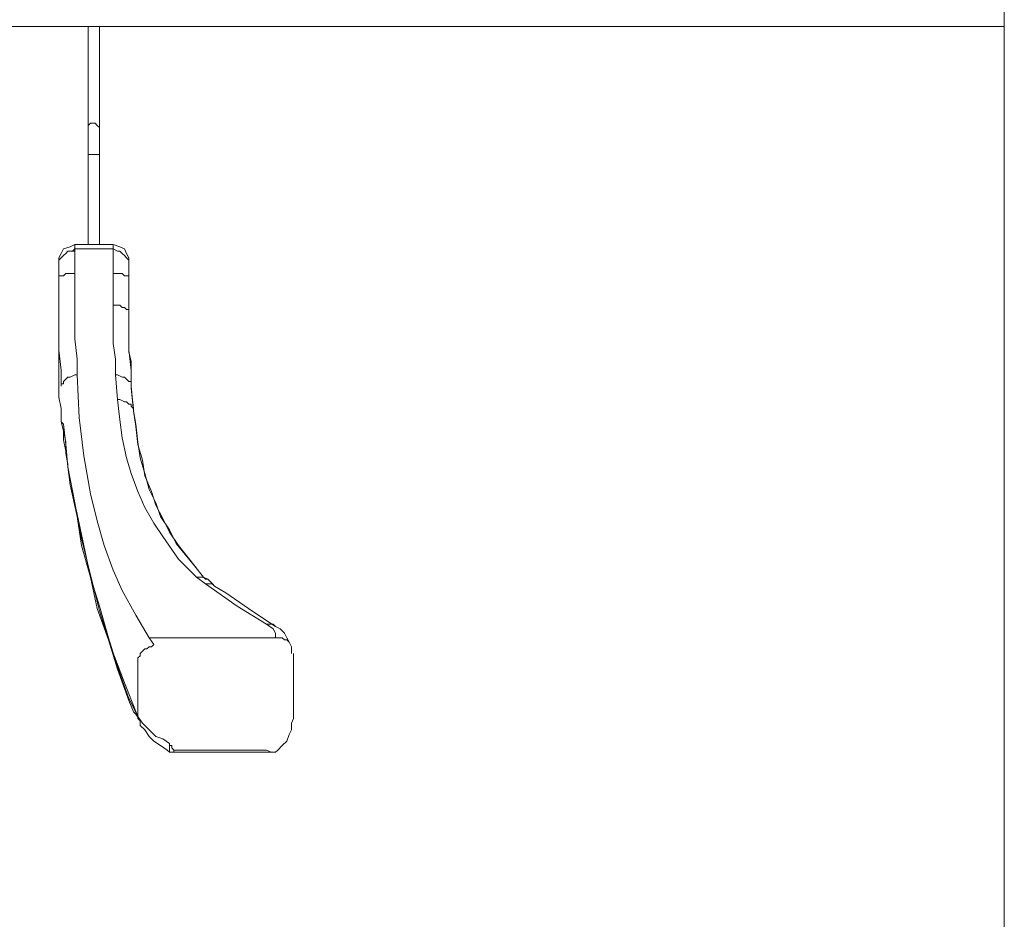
# Model space of a CAD drawing. Header units: millimetres. Extents: x 32 to 169, y -217 to -82.
# Tile 7 of 17: x 68 to 87, y -124 to -107. Entities that reach past the tile are written whole.
import ezdxf

# ---------------------------------------------------------------- set-up
doc = ezdxf.new("R2010")
doc.units = ezdxf.units.MM
doc.header["$MEASUREMENT"] = 0
doc.layers.add('Capa 1', color=7, linetype='Continuous', lineweight=0)

msp = doc.modelspace()

# ---------------------------------------------------------------- linework, layer by layer
at = {"layer": 'Capa 1', "color": 18, "lineweight": 18, "true_color": 0x000000}
for points in [[(86.897, -157.802), (86.897, -157.802), (86.897, -106.041), (86.897, -106.041)], [(56.063, -107.358), (56.063, -107.358), (86.897, -107.358), (86.897, -107.358)], [(69.582, -109.778), (69.582, -109.778), (69.582, -111.477), (69.582, -111.477)], [(69.796, -111.477), (69.796, -111.477), (69.796, -109.778), (69.796, -109.778)], [(69.582, -111.477), (69.582, -111.477), (69.326, -111.477), (69.326, -111.477)], [(70.051, -111.477), (70.051, -111.477), (69.796, -111.477), (69.796, -111.477)], [(70.051, -111.561), (70.051, -111.561), (69.326, -111.561), (69.326, -111.561)], [(69.028, -114.109), (69.028, -114.109), (69.028, -111.901), (69.028, -111.901)], [(70.137, -114.406), (70.137, -114.406), (70.094, -113.939), (70.094, -113.939)], [(70.392, -114.151), (70.392, -114.151), (70.392, -114.024), (70.392, -114.024)], [(70.392, -114.151), (70.392, -114.151), (70.392, -114.024), (70.392, -114.024)], [(70.435, -114.619), (70.435, -114.619), (70.392, -114.151), (70.392, -114.151)], [(71.8, -117.888), (71.8, -117.888), (71.629, -117.761), (71.629, -117.761)], [(73.122, -118.907), (73.122, -118.907), (70.734, -118.907), (70.734, -118.907)], [(70.734, -118.907), (70.734, -118.907), (70.819, -119.034), (70.819, -119.034)], [(70.52, -120.393), (70.52, -120.393), (70.52, -119.289), (70.52, -119.289)], [(73.42, -119.162), (73.42, -119.162), (73.42, -119.204), (73.42, -119.204)], [(73.463, -120.435), (73.463, -120.435), (73.463, -119.204), (73.463, -119.204)], [(71.202, -121.03), (71.202, -121.03), (72.951, -121.03), (72.951, -121.03)], [(71.202, -121.072), (71.202, -121.072), (73.037, -121.072), (73.037, -121.072)]]:
    msp.add_open_spline(points, degree=3, dxfattribs=at)
for points, knots in [([(69.582, -107.358), (69.582, -107.358), (69.582, -107.358), (69.582, -107.358), (69.582, -107.358), (69.582, -107.527), (69.582, -107.527), (69.582, -107.527), (69.582, -107.697), (69.582, -107.697), (69.582, -107.697), (69.582, -107.909), (69.582, -107.909), (69.582, -107.909), (69.582, -108.08), (69.582, -108.08), (69.582, -108.08), (69.582, -108.249), (69.582, -108.249), (69.582, -108.249), (69.582, -108.419), (69.582, -108.419), (69.582, -108.419), (69.582, -108.589), (69.582, -108.589), (69.582, -108.589), (69.582, -108.759), (69.582, -108.759), (69.582, -108.759), (69.582, -108.886), (69.582, -108.886), (69.582, -108.886), (69.582, -109.013), (69.582, -109.013), (69.582, -109.013), (69.582, -109.099), (69.582, -109.099), (69.582, -109.099), (69.582, -109.183), (69.582, -109.183), (69.582, -109.183), (69.582, -109.268), (69.582, -109.268), (69.582, -109.268), (69.582, -109.31), (69.582, -109.31)], [0, 0, 0, 0, 1, 1, 1, 2, 2, 2, 3, 3, 3, 4, 4, 4, 5, 5, 5, 6, 6, 6, 7, 7, 7, 8, 8, 8, 9, 9, 9, 10, 10, 10, 11, 11, 11, 12, 12, 12, 13, 13, 13, 14, 14, 14, 15, 15, 15, 15]), ([(69.796, -109.31), (69.796, -109.31), (69.796, -109.268), (69.796, -109.268), (69.796, -109.268), (69.796, -109.183), (69.796, -109.183), (69.796, -109.183), (69.796, -109.099), (69.796, -109.099), (69.796, -109.099), (69.796, -109.013), (69.796, -109.013), (69.796, -109.013), (69.796, -108.886), (69.796, -108.886), (69.796, -108.886), (69.796, -108.759), (69.796, -108.759), (69.796, -108.759), (69.796, -108.589), (69.796, -108.589), (69.796, -108.589), (69.796, -108.419), (69.796, -108.419), (69.796, -108.419), (69.796, -108.249), (69.796, -108.249), (69.796, -108.249), (69.796, -108.08), (69.796, -108.08), (69.796, -108.08), (69.796, -107.909), (69.796, -107.909), (69.796, -107.909), (69.796, -107.697), (69.796, -107.697), (69.796, -107.697), (69.796, -107.527), (69.796, -107.527), (69.796, -107.527), (69.796, -107.358), (69.796, -107.358)], [0, 0, 0, 0, 1, 1, 1, 2, 2, 2, 3, 3, 3, 4, 4, 4, 5, 5, 5, 6, 6, 6, 7, 7, 7, 8, 8, 8, 9, 9, 9, 10, 10, 10, 11, 11, 11, 12, 12, 12, 13, 13, 13, 14, 14, 14, 14]), ([(69.796, -109.31), (69.796, -109.31), (69.796, -109.268), (69.796, -109.268), (69.796, -109.268), (69.752, -109.226), (69.752, -109.226), (69.752, -109.226), (69.71, -109.183), (69.71, -109.183), (69.71, -109.183), (69.667, -109.183), (69.667, -109.183), (69.667, -109.183), (69.625, -109.183), (69.625, -109.183), (69.625, -109.183), (69.582, -109.226), (69.582, -109.226), (69.582, -109.226), (69.582, -109.268), (69.582, -109.268), (69.582, -109.268), (69.582, -109.31), (69.582, -109.31)], [0, 0, 0, 0, 1, 1, 1, 2, 2, 2, 3, 3, 3, 4, 4, 4, 5, 5, 5, 6, 6, 6, 7, 7, 7, 8, 8, 8, 8]), ([(69.582, -109.31), (69.582, -109.31), (69.582, -109.353), (69.582, -109.353), (69.582, -109.353), (69.582, -109.438), (69.582, -109.438), (69.582, -109.438), (69.582, -109.481), (69.582, -109.481), (69.582, -109.481), (69.582, -109.565), (69.582, -109.565), (69.582, -109.565), (69.582, -109.608), (69.582, -109.608), (69.582, -109.608), (69.582, -109.693), (69.582, -109.693), (69.582, -109.693), (69.582, -109.778), (69.582, -109.778)], [0, 0, 0, 0, 1, 1, 1, 2, 2, 2, 3, 3, 3, 4, 4, 4, 5, 5, 5, 6, 6, 6, 7, 7, 7, 7]), ([(69.796, -109.778), (69.796, -109.778), (69.796, -109.693), (69.796, -109.693), (69.796, -109.693), (69.796, -109.608), (69.796, -109.608), (69.796, -109.608), (69.796, -109.565), (69.796, -109.565), (69.796, -109.565), (69.796, -109.481), (69.796, -109.481), (69.796, -109.481), (69.796, -109.438), (69.796, -109.438), (69.796, -109.438), (69.796, -109.353), (69.796, -109.353), (69.796, -109.353), (69.796, -109.31), (69.796, -109.31)], [0, 0, 0, 0, 1, 1, 1, 2, 2, 2, 3, 3, 3, 4, 4, 4, 5, 5, 5, 6, 6, 6, 7, 7, 7, 7]), ([(69.796, -109.778), (69.796, -109.778), (69.796, -109.778), (69.796, -109.778), (69.796, -109.778), (69.752, -109.778), (69.752, -109.778), (69.752, -109.778), (69.71, -109.778), (69.71, -109.778), (69.71, -109.778), (69.667, -109.778), (69.667, -109.778), (69.667, -109.778), (69.625, -109.778), (69.625, -109.778), (69.625, -109.778), (69.582, -109.778), (69.582, -109.778)], [0, 0, 0, 0, 1, 1, 1, 2, 2, 2, 3, 3, 3, 4, 4, 4, 5, 5, 5, 6, 6, 6, 6]), ([(69.326, -111.477), (69.326, -111.477), (69.241, -111.519), (69.241, -111.519), (69.241, -111.519), (69.113, -111.561), (69.113, -111.561), (69.113, -111.561), (69.07, -111.646), (69.07, -111.646), (69.07, -111.646), (69.028, -111.731), (69.028, -111.731), (69.028, -111.731), (69.028, -111.773), (69.028, -111.773)], [0, 0, 0, 0, 1, 1, 1, 2, 2, 2, 3, 3, 3, 4, 4, 4, 5, 5, 5, 5]), ([(69.326, -111.477), (69.326, -111.477), (69.326, -111.477), (69.326, -111.477), (69.326, -111.477), (69.326, -111.519), (69.326, -111.519), (69.326, -111.519), (69.326, -111.561), (69.326, -111.561)], [0, 0, 0, 0, 1, 1, 1, 2, 2, 2, 3, 3, 3, 3]), ([(69.796, -111.477), (69.796, -111.477), (69.796, -111.477), (69.796, -111.477), (69.796, -111.477), (69.752, -111.477), (69.752, -111.477), (69.752, -111.477), (69.71, -111.477), (69.71, -111.477), (69.71, -111.477), (69.667, -111.477), (69.667, -111.477), (69.667, -111.477), (69.625, -111.477), (69.625, -111.477), (69.625, -111.477), (69.582, -111.477), (69.582, -111.477)], [0, 0, 0, 0, 1, 1, 1, 2, 2, 2, 3, 3, 3, 4, 4, 4, 5, 5, 5, 6, 6, 6, 6]), ([(70.35, -111.773), (70.35, -111.773), (70.35, -111.773), (70.35, -111.773), (70.35, -111.773), (70.35, -111.731), (70.35, -111.731), (70.35, -111.731), (70.307, -111.646), (70.307, -111.646), (70.307, -111.646), (70.265, -111.561), (70.265, -111.561), (70.265, -111.561), (70.179, -111.519), (70.179, -111.519), (70.179, -111.519), (70.051, -111.477), (70.051, -111.477)], [0, 0, 0, 0, 1, 1, 1, 2, 2, 2, 3, 3, 3, 4, 4, 4, 5, 5, 5, 6, 6, 6, 6]), ([(70.051, -111.561), (70.051, -111.561), (70.051, -111.561), (70.051, -111.561), (70.051, -111.561), (70.051, -111.519), (70.051, -111.519), (70.051, -111.519), (70.051, -111.477), (70.051, -111.477)], [0, 0, 0, 0, 1, 1, 1, 2, 2, 2, 3, 3, 3, 3]), ([(69.326, -111.561), (69.326, -111.561), (69.283, -111.604), (69.283, -111.604), (69.283, -111.604), (69.198, -111.604), (69.198, -111.604), (69.198, -111.604), (69.156, -111.646), (69.156, -111.646), (69.156, -111.646), (69.113, -111.688), (69.113, -111.688), (69.113, -111.688), (69.07, -111.731), (69.07, -111.731), (69.07, -111.731), (69.028, -111.773), (69.028, -111.773), (69.028, -111.773), (69.028, -111.816), (69.028, -111.816), (69.028, -111.816), (69.028, -111.901), (69.028, -111.901)], [0, 0, 0, 0, 1, 1, 1, 2, 2, 2, 3, 3, 3, 4, 4, 4, 5, 5, 5, 6, 6, 6, 7, 7, 7, 8, 8, 8, 8]), ([(69.326, -111.604), (69.326, -111.604), (69.283, -111.604), (69.283, -111.604), (69.283, -111.604), (69.198, -111.604), (69.198, -111.604), (69.198, -111.604), (69.156, -111.646), (69.156, -111.646), (69.156, -111.646), (69.113, -111.688), (69.113, -111.688), (69.113, -111.688), (69.07, -111.731), (69.07, -111.731), (69.07, -111.731), (69.028, -111.773), (69.028, -111.773), (69.028, -111.773), (69.028, -111.816), (69.028, -111.816), (69.028, -111.816), (69.028, -111.901), (69.028, -111.901)], [0, 0, 0, 0, 1, 1, 1, 2, 2, 2, 3, 3, 3, 4, 4, 4, 5, 5, 5, 6, 6, 6, 7, 7, 7, 8, 8, 8, 8]), ([(69.326, -111.561), (69.326, -111.561), (69.326, -111.561), (69.326, -111.561), (69.326, -111.561), (69.326, -111.604), (69.326, -111.604)], [0, 0, 0, 0, 1, 1, 1, 2, 2, 2, 2]), ([(69.326, -111.604), (69.326, -111.604), (69.326, -111.604), (69.326, -111.604), (69.326, -111.604), (69.326, -111.646), (69.326, -111.646), (69.326, -111.646), (69.326, -111.816), (69.326, -111.816), (69.326, -111.816), (69.326, -112.028), (69.326, -112.028)], [0, 0, 0, 0, 1, 1, 1, 2, 2, 2, 3, 3, 3, 4, 4, 4, 4]), ([(70.35, -111.901), (70.35, -111.901), (70.35, -111.816), (70.35, -111.816), (70.35, -111.816), (70.35, -111.773), (70.35, -111.773), (70.35, -111.773), (70.307, -111.731), (70.307, -111.731), (70.307, -111.731), (70.265, -111.688), (70.265, -111.688), (70.265, -111.688), (70.221, -111.646), (70.221, -111.646), (70.221, -111.646), (70.179, -111.604), (70.179, -111.604), (70.179, -111.604), (70.137, -111.604), (70.137, -111.604), (70.137, -111.604), (70.051, -111.561), (70.051, -111.561)], [0, 0, 0, 0, 1, 1, 1, 2, 2, 2, 3, 3, 3, 4, 4, 4, 5, 5, 5, 6, 6, 6, 7, 7, 7, 8, 8, 8, 8]), ([(70.051, -112.028), (70.051, -112.028), (70.051, -111.943), (70.051, -111.943), (70.051, -111.943), (70.051, -111.859), (70.051, -111.859), (70.051, -111.859), (70.051, -111.773), (70.051, -111.773), (70.051, -111.773), (70.051, -111.731), (70.051, -111.731), (70.051, -111.731), (70.051, -111.646), (70.051, -111.646), (70.051, -111.646), (70.051, -111.604), (70.051, -111.604), (70.051, -111.604), (70.051, -111.561), (70.051, -111.561)], [0, 0, 0, 0, 1, 1, 1, 2, 2, 2, 3, 3, 3, 4, 4, 4, 5, 5, 5, 6, 6, 6, 7, 7, 7, 7]), ([(69.028, -111.901), (69.028, -111.901), (69.028, -111.859), (69.028, -111.859), (69.028, -111.859), (69.028, -111.816), (69.028, -111.816), (69.028, -111.816), (69.028, -111.773), (69.028, -111.773)], [0, 0, 0, 0, 1, 1, 1, 2, 2, 2, 3, 3, 3, 3]), ([(70.35, -111.773), (70.35, -111.773), (70.35, -111.773), (70.35, -111.773), (70.35, -111.773), (70.35, -111.816), (70.35, -111.816), (70.35, -111.816), (70.35, -111.859), (70.35, -111.859), (70.35, -111.859), (70.35, -111.901), (70.35, -111.901)], [0, 0, 0, 0, 1, 1, 1, 2, 2, 2, 3, 3, 3, 4, 4, 4, 4]), ([(69.028, -112.113), (69.028, -112.113), (69.028, -112.028), (69.028, -112.028), (69.028, -112.028), (69.028, -111.943), (69.028, -111.943), (69.028, -111.943), (69.028, -111.901), (69.028, -111.901)], [0, 0, 0, 0, 1, 1, 1, 2, 2, 2, 3, 3, 3, 3]), ([(69.326, -112.028), (69.326, -112.028), (69.283, -112.028), (69.283, -112.028), (69.283, -112.028), (69.198, -112.028), (69.198, -112.028), (69.198, -112.028), (69.156, -112.028), (69.156, -112.028), (69.156, -112.028), (69.113, -112.071), (69.113, -112.071), (69.113, -112.071), (69.07, -112.071), (69.07, -112.071), (69.07, -112.071), (69.028, -112.071), (69.028, -112.071), (69.028, -112.071), (69.028, -112.113), (69.028, -112.113)], [0, 0, 0, 0, 1, 1, 1, 2, 2, 2, 3, 3, 3, 4, 4, 4, 5, 5, 5, 6, 6, 6, 7, 7, 7, 7]), ([(69.326, -112.028), (69.326, -112.028), (69.326, -112.453), (69.326, -112.453), (69.326, -112.453), (69.326, -112.878), (69.326, -112.878), (69.326, -112.878), (69.326, -113.26), (69.326, -113.26), (69.326, -113.26), (69.369, -113.642), (69.369, -113.642), (69.369, -113.642), (69.369, -113.811), (69.369, -113.811), (69.369, -113.811), (69.369, -113.939), (69.369, -113.939)], [0, 0, 0, 0, 1, 1, 1, 2, 2, 2, 3, 3, 3, 4, 4, 4, 5, 5, 5, 6, 6, 6, 6]), ([(70.35, -112.113), (70.35, -112.113), (70.35, -112.113), (70.35, -112.113), (70.35, -112.113), (70.35, -112.071), (70.35, -112.071), (70.35, -112.071), (70.307, -112.071), (70.307, -112.071), (70.307, -112.071), (70.265, -112.071), (70.265, -112.071), (70.265, -112.071), (70.221, -112.028), (70.221, -112.028), (70.221, -112.028), (70.179, -112.028), (70.179, -112.028), (70.179, -112.028), (70.137, -112.028), (70.137, -112.028), (70.137, -112.028), (70.051, -112.028), (70.051, -112.028)], [0, 0, 0, 0, 1, 1, 1, 2, 2, 2, 3, 3, 3, 4, 4, 4, 5, 5, 5, 6, 6, 6, 7, 7, 7, 8, 8, 8, 8]), ([(70.051, -112.623), (70.051, -112.623), (70.051, -112.538), (70.051, -112.538), (70.051, -112.538), (70.051, -112.495), (70.051, -112.495), (70.051, -112.495), (70.051, -112.41), (70.051, -112.41), (70.051, -112.41), (70.051, -112.326), (70.051, -112.326), (70.051, -112.326), (70.051, -112.241), (70.051, -112.241), (70.051, -112.241), (70.051, -112.155), (70.051, -112.155), (70.051, -112.155), (70.051, -112.113), (70.051, -112.113), (70.051, -112.113), (70.051, -112.028), (70.051, -112.028)], [0, 0, 0, 0, 1, 1, 1, 2, 2, 2, 3, 3, 3, 4, 4, 4, 5, 5, 5, 6, 6, 6, 7, 7, 7, 8, 8, 8, 8]), ([(70.35, -111.901), (70.35, -111.901), (70.35, -111.901), (70.35, -111.901), (70.35, -111.901), (70.35, -111.943), (70.35, -111.943), (70.35, -111.943), (70.35, -111.986), (70.35, -111.986), (70.35, -111.986), (70.35, -112.028), (70.35, -112.028), (70.35, -112.028), (70.35, -112.071), (70.35, -112.071), (70.35, -112.071), (70.35, -112.113), (70.35, -112.113)], [0, 0, 0, 0, 1, 1, 1, 2, 2, 2, 3, 3, 3, 4, 4, 4, 5, 5, 5, 6, 6, 6, 6]), ([(69.07, -114.151), (69.07, -114.151), (69.07, -114.024), (69.07, -114.024), (69.07, -114.024), (69.07, -113.854), (69.07, -113.854), (69.07, -113.854), (69.028, -113.472), (69.028, -113.472), (69.028, -113.472), (69.028, -113.047), (69.028, -113.047), (69.028, -113.047), (69.028, -112.623), (69.028, -112.623), (69.028, -112.623), (69.028, -112.113), (69.028, -112.113)], [0, 0, 0, 0, 1, 1, 1, 2, 2, 2, 3, 3, 3, 4, 4, 4, 5, 5, 5, 6, 6, 6, 6]), ([(70.35, -112.113), (70.35, -112.113), (70.35, -112.198), (70.35, -112.198), (70.35, -112.198), (70.35, -112.283), (70.35, -112.283), (70.35, -112.283), (70.35, -112.368), (70.35, -112.368), (70.35, -112.368), (70.35, -112.453), (70.35, -112.453), (70.35, -112.453), (70.35, -112.538), (70.35, -112.538), (70.35, -112.538), (70.35, -112.623), (70.35, -112.623), (70.35, -112.623), (70.35, -112.708), (70.35, -112.708), (70.35, -112.708), (70.35, -112.792), (70.35, -112.792)], [0, 0, 0, 0, 1, 1, 1, 2, 2, 2, 3, 3, 3, 4, 4, 4, 5, 5, 5, 6, 6, 6, 7, 7, 7, 8, 8, 8, 8]), ([(70.35, -112.792), (70.35, -112.792), (70.35, -112.75), (70.35, -112.75), (70.35, -112.75), (70.35, -112.708), (70.35, -112.708), (70.35, -112.708), (70.307, -112.708), (70.307, -112.708), (70.307, -112.708), (70.265, -112.665), (70.265, -112.665), (70.265, -112.665), (70.221, -112.665), (70.221, -112.665), (70.221, -112.665), (70.179, -112.623), (70.179, -112.623), (70.179, -112.623), (70.137, -112.623), (70.137, -112.623), (70.137, -112.623), (70.051, -112.623), (70.051, -112.623)], [0, 0, 0, 0, 1, 1, 1, 2, 2, 2, 3, 3, 3, 4, 4, 4, 5, 5, 5, 6, 6, 6, 7, 7, 7, 8, 8, 8, 8]), ([(70.094, -113.939), (70.094, -113.939), (70.094, -113.642), (70.094, -113.642), (70.094, -113.642), (70.051, -113.345), (70.051, -113.345), (70.051, -113.345), (70.051, -113.005), (70.051, -113.005), (70.051, -113.005), (70.051, -112.623), (70.051, -112.623)], [0, 0, 0, 0, 1, 1, 1, 2, 2, 2, 3, 3, 3, 4, 4, 4, 4]), ([(70.392, -114.024), (70.392, -114.024), (70.392, -113.854), (70.392, -113.854), (70.392, -113.854), (70.35, -113.472), (70.35, -113.472), (70.35, -113.472), (70.35, -113.09), (70.35, -113.09), (70.35, -113.09), (70.35, -112.708), (70.35, -112.708)], [0, 0, 0, 0, 1, 1, 1, 2, 2, 2, 3, 3, 3, 4, 4, 4, 4]), ([(70.35, -112.792), (70.35, -112.792), (70.35, -113.132), (70.35, -113.132), (70.35, -113.132), (70.35, -113.514), (70.35, -113.514), (70.35, -113.514), (70.392, -113.684), (70.392, -113.684)], [0, 0, 0, 0, 1, 1, 1, 2, 2, 2, 3, 3, 3, 3]), ([(70.392, -114.151), (70.392, -114.151), (70.392, -114.066), (70.392, -114.066), (70.392, -114.066), (70.392, -113.811), (70.392, -113.811), (70.392, -113.811), (70.392, -113.684), (70.392, -113.684)], [0, 0, 0, 0, 1, 1, 1, 2, 2, 2, 3, 3, 3, 3]), ([(69.369, -113.939), (69.369, -113.939), (69.326, -113.939), (69.326, -113.939), (69.326, -113.939), (69.241, -113.982), (69.241, -113.982), (69.241, -113.982), (69.198, -113.982), (69.198, -113.982), (69.198, -113.982), (69.156, -114.024), (69.156, -114.024), (69.156, -114.024), (69.113, -114.066), (69.113, -114.066), (69.113, -114.066), (69.113, -114.109), (69.113, -114.109), (69.113, -114.109), (69.07, -114.109), (69.07, -114.109), (69.07, -114.109), (69.07, -114.151), (69.07, -114.151)], [0, 0, 0, 0, 1, 1, 1, 2, 2, 2, 3, 3, 3, 4, 4, 4, 5, 5, 5, 6, 6, 6, 7, 7, 7, 8, 8, 8, 8]), ([(69.369, -113.939), (69.369, -113.939), (69.411, -114.746), (69.411, -114.746), (69.411, -114.746), (69.497, -115.468), (69.497, -115.468), (69.497, -115.468), (69.625, -116.189), (69.625, -116.189), (69.625, -116.189), (69.752, -116.699), (69.752, -116.699), (69.752, -116.699), (69.88, -117.166), (69.88, -117.166), (69.88, -117.166), (70.051, -117.633), (70.051, -117.633), (70.051, -117.633), (70.221, -118.015), (70.221, -118.015), (70.221, -118.015), (70.478, -118.483), (70.478, -118.483), (70.478, -118.483), (70.734, -118.907), (70.734, -118.907)], [0, 0, 0, 0, 1, 1, 1, 2, 2, 2, 3, 3, 3, 4, 4, 4, 5, 5, 5, 6, 6, 6, 7, 7, 7, 8, 8, 8, 9, 9, 9, 9]), ([(70.392, -114.151), (70.392, -114.151), (70.392, -114.109), (70.392, -114.109), (70.392, -114.109), (70.392, -114.066), (70.392, -114.066), (70.392, -114.066), (70.35, -114.066), (70.35, -114.066), (70.35, -114.066), (70.307, -114.024), (70.307, -114.024), (70.307, -114.024), (70.265, -113.982), (70.265, -113.982), (70.265, -113.982), (70.221, -113.982), (70.221, -113.982), (70.221, -113.982), (70.137, -113.939), (70.137, -113.939), (70.137, -113.939), (70.094, -113.939), (70.094, -113.939)], [0, 0, 0, 0, 1, 1, 1, 2, 2, 2, 3, 3, 3, 4, 4, 4, 5, 5, 5, 6, 6, 6, 7, 7, 7, 8, 8, 8, 8]), ([(69.028, -114.109), (69.028, -114.109), (69.028, -114.236), (69.028, -114.236), (69.028, -114.236), (69.028, -114.364), (69.028, -114.364), (69.028, -114.364), (69.07, -114.576), (69.07, -114.576), (69.07, -114.576), (69.07, -114.831), (69.07, -114.831)], [0, 0, 0, 0, 1, 1, 1, 2, 2, 2, 3, 3, 3, 4, 4, 4, 4]), ([(70.435, -114.619), (70.435, -114.619), (70.392, -114.194), (70.392, -114.194), (70.392, -114.194), (70.392, -114.151), (70.392, -114.151)], [0, 0, 0, 0, 1, 1, 1, 2, 2, 2, 2]), ([(70.435, -114.619), (70.435, -114.619), (70.435, -114.576), (70.435, -114.576), (70.435, -114.576), (70.392, -114.194), (70.392, -114.194), (70.392, -114.194), (70.392, -114.151), (70.392, -114.151)], [0, 0, 0, 0, 1, 1, 1, 2, 2, 2, 3, 3, 3, 3]), ([(70.435, -114.619), (70.435, -114.619), (70.435, -114.576), (70.435, -114.576), (70.435, -114.576), (70.392, -114.533), (70.392, -114.533), (70.392, -114.533), (70.392, -114.491), (70.392, -114.491), (70.392, -114.491), (70.35, -114.491), (70.35, -114.491), (70.35, -114.491), (70.307, -114.449), (70.307, -114.449), (70.307, -114.449), (70.265, -114.449), (70.265, -114.449), (70.265, -114.449), (70.179, -114.406), (70.179, -114.406), (70.179, -114.406), (70.137, -114.406), (70.137, -114.406)], [0, 0, 0, 0, 1, 1, 1, 2, 2, 2, 3, 3, 3, 4, 4, 4, 5, 5, 5, 6, 6, 6, 7, 7, 7, 8, 8, 8, 8]), ([(71.629, -117.761), (71.629, -117.761), (71.288, -117.421), (71.288, -117.421), (71.288, -117.421), (70.989, -116.996), (70.989, -116.996), (70.989, -116.996), (70.819, -116.742), (70.819, -116.742), (70.819, -116.742), (70.648, -116.444), (70.648, -116.444), (70.648, -116.444), (70.52, -116.147), (70.52, -116.147), (70.52, -116.147), (70.392, -115.807), (70.392, -115.807), (70.392, -115.807), (70.307, -115.51), (70.307, -115.51), (70.307, -115.51), (70.221, -115.128), (70.221, -115.128), (70.221, -115.128), (70.179, -114.788), (70.179, -114.788), (70.179, -114.788), (70.137, -114.406), (70.137, -114.406)], [0, 0, 0, 0, 1, 1, 1, 2, 2, 2, 3, 3, 3, 4, 4, 4, 5, 5, 5, 6, 6, 6, 7, 7, 7, 8, 8, 8, 9, 9, 9, 10, 10, 10, 10]), ([(71.629, -117.591), (71.629, -117.591), (71.458, -117.378), (71.458, -117.378), (71.458, -117.378), (71.288, -117.166), (71.288, -117.166), (71.288, -117.166), (71.117, -116.911), (71.117, -116.911), (71.117, -116.911), (70.989, -116.656), (70.989, -116.656), (70.989, -116.656), (70.861, -116.402), (70.861, -116.402), (70.861, -116.402), (70.776, -116.147), (70.776, -116.147), (70.776, -116.147), (70.648, -115.85), (70.648, -115.85), (70.648, -115.85), (70.606, -115.552), (70.606, -115.552), (70.606, -115.552), (70.52, -115.255), (70.52, -115.255), (70.52, -115.255), (70.478, -114.915), (70.478, -114.915), (70.478, -114.915), (70.435, -114.619), (70.435, -114.619)], [0, 0, 0, 0, 1, 1, 1, 2, 2, 2, 3, 3, 3, 4, 4, 4, 5, 5, 5, 6, 6, 6, 7, 7, 7, 8, 8, 8, 9, 9, 9, 10, 10, 10, 11, 11, 11, 11]), ([(71.842, -117.803), (71.842, -117.803), (71.757, -117.761), (71.757, -117.761), (71.757, -117.761), (71.587, -117.548), (71.587, -117.548), (71.587, -117.548), (71.416, -117.336), (71.416, -117.336), (71.416, -117.336), (71.246, -117.124), (71.246, -117.124), (71.246, -117.124), (71.117, -116.869), (71.117, -116.869), (71.117, -116.869), (70.947, -116.614), (70.947, -116.614), (70.947, -116.614), (70.861, -116.36), (70.861, -116.36), (70.861, -116.36), (70.734, -116.105), (70.734, -116.105), (70.734, -116.105), (70.648, -115.807), (70.648, -115.807), (70.648, -115.807), (70.563, -115.51), (70.563, -115.51), (70.563, -115.51), (70.52, -115.213), (70.52, -115.213), (70.52, -115.213), (70.478, -114.873), (70.478, -114.873), (70.478, -114.873), (70.435, -114.619), (70.435, -114.619)], [0, 0, 0, 0, 1, 1, 1, 2, 2, 2, 3, 3, 3, 4, 4, 4, 5, 5, 5, 6, 6, 6, 7, 7, 7, 8, 8, 8, 9, 9, 9, 10, 10, 10, 11, 11, 11, 12, 12, 12, 13, 13, 13, 13]), ([(69.07, -114.831), (69.07, -114.831), (69.113, -114.873), (69.113, -114.873), (69.113, -114.873), (69.156, -115.255), (69.156, -115.255), (69.156, -115.255), (69.198, -115.68), (69.198, -115.68)], [0, 0, 0, 0, 1, 1, 1, 2, 2, 2, 3, 3, 3, 3]), ([(69.07, -114.831), (69.07, -114.831), (69.113, -115.001), (69.113, -115.001), (69.113, -115.001), (69.156, -115.213), (69.156, -115.213), (69.156, -115.213), (69.156, -115.425), (69.156, -115.425), (69.156, -115.425), (69.198, -115.637), (69.198, -115.637), (69.198, -115.637), (69.198, -115.68), (69.198, -115.68)], [0, 0, 0, 0, 1, 1, 1, 2, 2, 2, 3, 3, 3, 4, 4, 4, 5, 5, 5, 5]), ([(69.113, -115.001), (69.113, -115.001), (69.113, -115.17), (69.113, -115.17), (69.113, -115.17), (69.156, -115.383), (69.156, -115.383), (69.156, -115.383), (69.198, -115.637), (69.198, -115.637), (69.198, -115.637), (69.198, -115.68), (69.198, -115.68)], [0, 0, 0, 0, 1, 1, 1, 2, 2, 2, 3, 3, 3, 4, 4, 4, 4]), ([(69.198, -115.68), (69.198, -115.68), (69.326, -116.36), (69.326, -116.36), (69.326, -116.36), (69.454, -117.038), (69.454, -117.038), (69.454, -117.038), (69.625, -117.718), (69.625, -117.718), (69.625, -117.718), (69.796, -118.397), (69.796, -118.397), (69.796, -118.397), (70.009, -119.077), (70.009, -119.077), (70.009, -119.077), (70.265, -119.756), (70.265, -119.756), (70.265, -119.756), (70.52, -120.393), (70.52, -120.393)], [0, 0, 0, 0, 1, 1, 1, 2, 2, 2, 3, 3, 3, 4, 4, 4, 5, 5, 5, 6, 6, 6, 7, 7, 7, 7]), ([(69.198, -115.68), (69.198, -115.68), (69.241, -116.02), (69.241, -116.02), (69.241, -116.02), (69.369, -116.614), (69.369, -116.614), (69.369, -116.614), (69.454, -117.166), (69.454, -117.166), (69.454, -117.166), (69.625, -117.761), (69.625, -117.761), (69.625, -117.761), (69.752, -118.355), (69.752, -118.355), (69.752, -118.355), (69.966, -118.949), (69.966, -118.949), (69.966, -118.949), (70.137, -119.502), (70.137, -119.502), (70.137, -119.502), (70.35, -120.096), (70.35, -120.096), (70.35, -120.096), (70.435, -120.308), (70.435, -120.308)], [0, 0, 0, 0, 1, 1, 1, 2, 2, 2, 3, 3, 3, 4, 4, 4, 5, 5, 5, 6, 6, 6, 7, 7, 7, 8, 8, 8, 9, 9, 9, 9]), ([(69.198, -115.68), (69.198, -115.68), (69.241, -116.02), (69.241, -116.02), (69.241, -116.02), (69.369, -116.572), (69.369, -116.572), (69.369, -116.572), (69.497, -117.166), (69.497, -117.166), (69.497, -117.166), (69.625, -117.761), (69.625, -117.761), (69.625, -117.761), (69.796, -118.312), (69.796, -118.312), (69.796, -118.312), (69.966, -118.907), (69.966, -118.907), (69.966, -118.907), (70.137, -119.459), (70.137, -119.459), (70.137, -119.459), (70.35, -120.053), (70.35, -120.053), (70.35, -120.053), (70.563, -120.478), (70.563, -120.478)], [0, 0, 0, 0, 1, 1, 1, 2, 2, 2, 3, 3, 3, 4, 4, 4, 5, 5, 5, 6, 6, 6, 7, 7, 7, 8, 8, 8, 9, 9, 9, 9]), ([(71.842, -117.803), (71.842, -117.803), (71.8, -117.803), (71.8, -117.803), (71.8, -117.803), (71.757, -117.761), (71.757, -117.761), (71.757, -117.761), (71.671, -117.761), (71.671, -117.761), (71.671, -117.761), (71.629, -117.761), (71.629, -117.761)], [0, 0, 0, 0, 1, 1, 1, 2, 2, 2, 3, 3, 3, 4, 4, 4, 4]), ([(71.97, -117.93), (71.97, -117.93), (71.97, -117.93), (71.97, -117.93), (71.97, -117.93), (71.885, -117.846), (71.885, -117.846), (71.885, -117.846), (71.842, -117.803), (71.842, -117.803)], [0, 0, 0, 0, 1, 1, 1, 2, 2, 2, 3, 3, 3, 3]), ([(71.8, -117.888), (71.8, -117.888), (71.842, -117.888), (71.842, -117.888), (71.842, -117.888), (71.928, -117.888), (71.928, -117.888), (71.928, -117.888), (71.97, -117.93), (71.97, -117.93)], [0, 0, 0, 0, 1, 1, 1, 2, 2, 2, 3, 3, 3, 3]), ([(72.951, -118.652), (72.951, -118.652), (72.397, -118.312), (72.397, -118.312), (72.397, -118.312), (71.8, -117.888), (71.8, -117.888)], [0, 0, 0, 0, 1, 1, 1, 2, 2, 2, 2]), ([(73.122, -118.695), (73.122, -118.695), (72.994, -118.61), (72.994, -118.61), (72.994, -118.61), (72.61, -118.355), (72.61, -118.355), (72.61, -118.355), (72.184, -118.057), (72.184, -118.057), (72.184, -118.057), (71.97, -117.93), (71.97, -117.93)], [0, 0, 0, 0, 1, 1, 1, 2, 2, 2, 3, 3, 3, 4, 4, 4, 4]), ([(72.951, -118.652), (72.951, -118.652), (73.037, -118.652), (73.037, -118.652), (73.037, -118.652), (73.079, -118.652), (73.079, -118.652), (73.079, -118.652), (73.122, -118.695), (73.122, -118.695)], [0, 0, 0, 0, 1, 1, 1, 2, 2, 2, 3, 3, 3, 3]), ([(73.122, -118.907), (73.122, -118.907), (73.122, -118.822), (73.122, -118.822), (73.122, -118.822), (73.079, -118.737), (73.079, -118.737), (73.079, -118.737), (72.951, -118.652), (72.951, -118.652)], [0, 0, 0, 0, 1, 1, 1, 2, 2, 2, 3, 3, 3, 3]), ([(73.42, -119.162), (73.42, -119.162), (73.42, -119.077), (73.42, -119.077), (73.42, -119.077), (73.378, -118.992), (73.378, -118.992), (73.378, -118.992), (73.335, -118.907), (73.335, -118.907), (73.335, -118.907), (73.292, -118.822), (73.292, -118.822), (73.292, -118.822), (73.207, -118.737), (73.207, -118.737), (73.207, -118.737), (73.122, -118.695), (73.122, -118.695)], [0, 0, 0, 0, 1, 1, 1, 2, 2, 2, 3, 3, 3, 4, 4, 4, 5, 5, 5, 6, 6, 6, 6]), ([(73.122, -118.907), (73.122, -118.907), (73.207, -118.907), (73.207, -118.907), (73.207, -118.907), (73.249, -118.907), (73.249, -118.907), (73.249, -118.907), (73.292, -118.949), (73.292, -118.949), (73.292, -118.949), (73.335, -118.949), (73.335, -118.949), (73.335, -118.949), (73.378, -118.992), (73.378, -118.992), (73.378, -118.992), (73.42, -119.077), (73.42, -119.077), (73.42, -119.077), (73.42, -119.119), (73.42, -119.119), (73.42, -119.119), (73.42, -119.162), (73.42, -119.162)], [0, 0, 0, 0, 1, 1, 1, 2, 2, 2, 3, 3, 3, 4, 4, 4, 5, 5, 5, 6, 6, 6, 7, 7, 7, 8, 8, 8, 8]), ([(70.819, -119.034), (70.819, -119.034), (70.776, -119.077), (70.776, -119.077), (70.776, -119.077), (70.734, -119.077), (70.734, -119.077), (70.734, -119.077), (70.691, -119.119), (70.691, -119.119), (70.691, -119.119), (70.648, -119.119), (70.648, -119.119), (70.648, -119.119), (70.606, -119.162), (70.606, -119.162), (70.606, -119.162), (70.563, -119.204), (70.563, -119.204), (70.563, -119.204), (70.563, -119.247), (70.563, -119.247), (70.563, -119.247), (70.52, -119.289), (70.52, -119.289)], [0, 0, 0, 0, 1, 1, 1, 2, 2, 2, 3, 3, 3, 4, 4, 4, 5, 5, 5, 6, 6, 6, 7, 7, 7, 8, 8, 8, 8]), ([(70.435, -120.308), (70.435, -120.308), (70.435, -120.308), (70.435, -120.308), (70.435, -120.308), (70.478, -120.351), (70.478, -120.351)], [0, 0, 0, 0, 1, 1, 1, 2, 2, 2, 2]), ([(70.435, -120.308), (70.435, -120.308), (70.478, -120.351), (70.478, -120.351), (70.478, -120.351), (70.563, -120.478), (70.563, -120.478), (70.563, -120.478), (70.563, -120.52), (70.563, -120.52)], [0, 0, 0, 0, 1, 1, 1, 2, 2, 2, 3, 3, 3, 3]), ([(70.52, -120.393), (70.52, -120.393), (70.52, -120.435), (70.52, -120.435), (70.52, -120.435), (70.563, -120.478), (70.563, -120.478)], [0, 0, 0, 0, 1, 1, 1, 2, 2, 2, 2]), ([(70.52, -120.393), (70.52, -120.393), (70.606, -120.52), (70.606, -120.52), (70.606, -120.52), (70.691, -120.606), (70.691, -120.606), (70.691, -120.606), (70.776, -120.69), (70.776, -120.69), (70.776, -120.69), (70.861, -120.775), (70.861, -120.775), (70.861, -120.775), (70.989, -120.818), (70.989, -120.818), (70.989, -120.818), (71.117, -120.903), (71.117, -120.903)], [0, 0, 0, 0, 1, 1, 1, 2, 2, 2, 3, 3, 3, 4, 4, 4, 5, 5, 5, 6, 6, 6, 6]), ([(70.563, -120.478), (70.563, -120.478), (70.563, -120.563), (70.563, -120.563), (70.563, -120.563), (70.648, -120.648), (70.648, -120.648), (70.648, -120.648), (70.734, -120.775), (70.734, -120.775), (70.734, -120.775), (70.819, -120.86), (70.819, -120.86), (70.819, -120.86), (70.947, -120.945), (70.947, -120.945), (70.947, -120.945), (71.075, -121.03), (71.075, -121.03), (71.075, -121.03), (71.117, -121.072), (71.117, -121.072)], [0, 0, 0, 0, 1, 1, 1, 2, 2, 2, 3, 3, 3, 4, 4, 4, 5, 5, 5, 6, 6, 6, 7, 7, 7, 7]), ([(73.165, -121.03), (73.165, -121.03), (73.249, -120.945), (73.249, -120.945), (73.249, -120.945), (73.335, -120.86), (73.335, -120.86), (73.335, -120.86), (73.378, -120.733), (73.378, -120.733), (73.378, -120.733), (73.42, -120.648), (73.42, -120.648), (73.42, -120.648), (73.42, -120.52), (73.42, -120.52), (73.42, -120.52), (73.463, -120.435), (73.463, -120.435)], [0, 0, 0, 0, 1, 1, 1, 2, 2, 2, 3, 3, 3, 4, 4, 4, 5, 5, 5, 6, 6, 6, 6]), ([(71.117, -121.072), (71.117, -121.072), (71.117, -121.072), (71.117, -121.072), (71.117, -121.072), (71.117, -121.03), (71.117, -121.03), (71.117, -121.03), (71.117, -120.988), (71.117, -120.988), (71.117, -120.988), (71.117, -120.945), (71.117, -120.945), (71.117, -120.945), (71.117, -120.903), (71.117, -120.903)], [0, 0, 0, 0, 1, 1, 1, 2, 2, 2, 3, 3, 3, 4, 4, 4, 5, 5, 5, 5]), ([(71.117, -120.903), (71.117, -120.903), (71.117, -120.903), (71.117, -120.903), (71.117, -120.903), (71.117, -120.945), (71.117, -120.945), (71.117, -120.945), (71.16, -120.945), (71.16, -120.945), (71.16, -120.945), (71.16, -120.988), (71.16, -120.988), (71.16, -120.988), (71.202, -121.03), (71.202, -121.03)], [0, 0, 0, 0, 1, 1, 1, 2, 2, 2, 3, 3, 3, 4, 4, 4, 5, 5, 5, 5]), ([(71.117, -121.072), (71.117, -121.072), (71.16, -121.072), (71.16, -121.072), (71.16, -121.072), (71.202, -121.072), (71.202, -121.072)], [0, 0, 0, 0, 1, 1, 1, 2, 2, 2, 2]), ([(71.202, -121.072), (71.202, -121.072), (71.202, -121.072), (71.202, -121.072), (71.202, -121.072), (71.202, -121.03), (71.202, -121.03)], [0, 0, 0, 0, 1, 1, 1, 2, 2, 2, 2]), ([(72.951, -121.03), (72.951, -121.03), (73.037, -121.072), (73.037, -121.072), (73.037, -121.072), (73.122, -121.072), (73.122, -121.072), (73.122, -121.072), (73.165, -121.03), (73.165, -121.03)], [0, 0, 0, 0, 1, 1, 1, 2, 2, 2, 3, 3, 3, 3])]:
    msp.add_open_spline(points, degree=3, knots=knots, dxfattribs=at)

doc.saveas('drawing.dxf')
